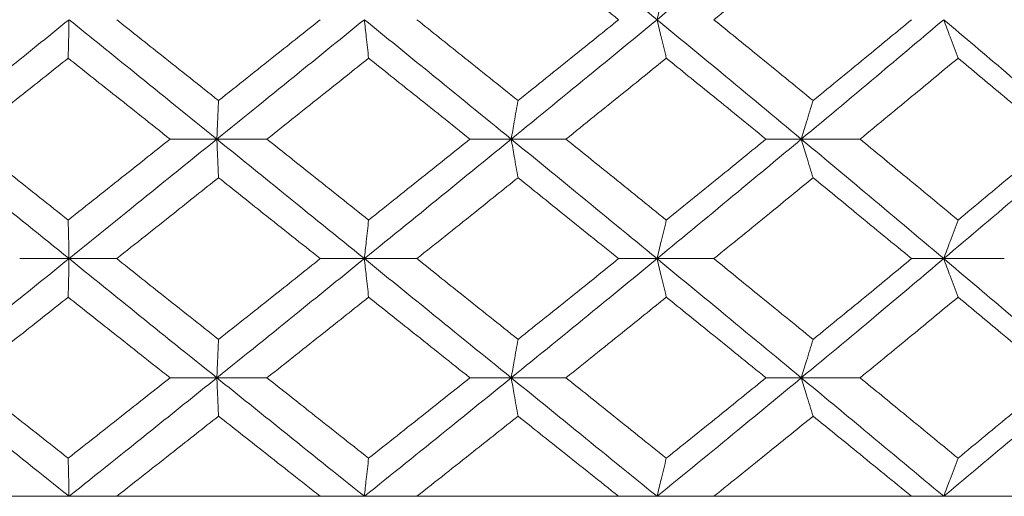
# Model space of a CAD drawing. Header units: inches. Extents: x -4.1 to 23, y -7 to 14.8.
# Tile 35 of 139: x -1.015 to -0.512, y 2.322 to 2.566. Entities that reach past the tile are written whole.
import ezdxf

# ---------------------------------------------------------------- set-up
doc = ezdxf.new("R2010")
doc.units = ezdxf.units.IN
doc.header["$MEASUREMENT"] = 0

msp = doc.modelspace()

# ---------------------------------------------------------------- linework, layer by layer
at = {"color": 7, "linetype": 'Continuous', "lineweight": 15}
for p, q in [((-0.91424, 2.50508), (-0.93816, 2.50508)), ((-0.91424, 2.50508), (-0.8886, 2.50508)), ((-0.76376, 2.50508), (-0.78487, 2.50508)), ((-0.76376, 2.50508), (-0.73577, 2.50508)), ((-0.61549, 2.50508), (-0.63356, 2.50508)), ((-0.61549, 2.50508), (-0.58544, 2.50508)), ((-0.98978, 2.44396), (-1.01501, 2.44396)), ((-0.98978, 2.44396), (-0.96544, 2.44396)), ((-0.83883, 2.44396), (-0.86137, 2.44396)), ((-0.83883, 2.44396), (-0.81198, 2.44396)), ((-0.68925, 2.44396), (-0.70886, 2.44396)), ((-0.68925, 2.44396), (-0.66019, 2.44396)), ((-0.54268, 2.44396), (-0.55915, 2.44396)), ((-0.54268, 2.44396), (-0.51173, 2.44396)), ((-0.91424, 2.383), (-0.93816, 2.383)), ((-0.91424, 2.383), (-0.8886, 2.383)), ((-0.76376, 2.383), (-0.78487, 2.383)), ((-0.76376, 2.383), (-0.73577, 2.383)), ((-0.61549, 2.383), (-0.63356, 2.383)), ((-0.61549, 2.383), (-0.58544, 2.383)), ((-2.43205, 2.32238), (0.50395, 2.32238)), ((-1.01501, 2.32238), (-1.11888, 2.32238)), ((-0.86137, 2.32238), (-0.96544, 2.32238)), ((-0.70886, 2.32238), (-0.81198, 2.32238)), ((-0.55915, 2.32238), (-0.66019, 2.32238)), ((-0.41387, 2.32238), (-0.51173, 2.32238))]:
    msp.add_line(p, q, dxfattribs=at)
for points, knots in [([(-0.68925, 2.5662), (-0.70312, 2.5776), (-0.72786, 2.59794), (-0.7528, 2.61824), (-0.76376, 2.62716)], [0, 0, 0, 0, 0.5604576, 1, 1, 1, 1]), ([(-0.68925, 2.5662), (-0.67542, 2.5776), (-0.65074, 2.59794), (-0.62625, 2.61824), (-0.61549, 2.62716)], [0, 0, 0, 0, 0.560458, 1, 1, 1, 1]), ([(-0.70886, 2.5662), (-0.71845, 2.57393), (-0.73555, 2.58771), (-0.75274, 2.60147), (-0.76029, 2.60753)], [0, 0, 0, 0, 0.560274, 1, 1, 1, 1]), ([(-0.66019, 2.5662), (-0.65069, 2.57393), (-0.63373, 2.58771), (-0.61686, 2.60147), (-0.60945, 2.60753)], [0, 0, 0, 0, 0.5602736, 1, 1, 1, 1]), ([(-0.68449, 2.58589), (-0.68493, 2.58409), (-0.68583, 2.58047), (-0.68742, 2.57393), (-0.68855, 2.56914), (-0.68925, 2.5662)], [0, 0, 0, 0, 0.27887, 0.557739, 1, 1, 1, 1]), ([(-1.06525, 2.50508), (-1.05118, 2.5165), (-1.02604, 2.53688), (-1.00086, 2.55725), (-0.98978, 2.5662)], [0, 0, 0, 0, 0.5601553, 1, 1, 1, 1]), ([(-0.99023, 2.5465), (-0.99018, 2.54831), (-0.9901, 2.55192), (-0.98995, 2.55847), (-0.98985, 2.56326), (-0.98978, 2.5662)], [0, 0, 0, 0, 0.278775, 0.557551, 1, 1, 1, 1]), ([(-0.91424, 2.50508), (-0.92834, 2.5165), (-0.95351, 2.53688), (-0.9787, 2.55725), (-0.98978, 2.5662)], [0, 0, 0, 0, 0.560155, 1, 1, 1, 1]), ([(-0.91337, 2.5248), (-0.92309, 2.53254), (-0.94044, 2.54634), (-0.9578, 2.56014), (-0.96544, 2.5662)], [0, 0, 0, 0, 0.560136, 1, 1, 1, 1]), ([(-0.91424, 2.50508), (-0.90014, 2.5165), (-0.87498, 2.53688), (-0.84987, 2.55725), (-0.83883, 2.5662)], [0, 0, 0, 0, 0.560155, 1, 1, 1, 1]), ([(-0.91337, 2.5248), (-0.90366, 2.53254), (-0.88632, 2.54634), (-0.86899, 2.56014), (-0.86137, 2.5662)], [0, 0, 0, 0, 0.560136, 1, 1, 1, 1]), ([(-0.83666, 2.5465), (-0.83686, 2.54831), (-0.83727, 2.55192), (-0.83799, 2.55847), (-0.83851, 2.56326), (-0.83883, 2.5662)], [0, 0, 0, 0, 0.278775, 0.557551, 1, 1, 1, 1]), ([(-0.76376, 2.50508), (-0.77775, 2.5165), (-0.80271, 2.53688), (-0.8278, 2.55725), (-0.83883, 2.5662)], [0, 0, 0, 0, 0.560155, 1, 1, 1, 1]), ([(-0.76029, 2.5248), (-0.76993, 2.53254), (-0.78713, 2.54634), (-0.80439, 2.56014), (-0.81198, 2.5662)], [0, 0, 0, 0, 0.560136, 1, 1, 1, 1]), ([(-0.76376, 2.50508), (-0.74981, 2.5165), (-0.7249, 2.53688), (-0.70014, 2.55725), (-0.68925, 2.5662)], [0, 0, 0, 0, 0.560155, 1, 1, 1, 1]), ([(-0.76029, 2.5248), (-0.75067, 2.53254), (-0.7335, 2.54634), (-0.71639, 2.56014), (-0.70886, 2.5662)], [0, 0, 0, 0, 0.560136, 1, 1, 1, 1]), ([(-0.68449, 2.5465), (-0.68493, 2.54831), (-0.68583, 2.55192), (-0.68742, 2.55847), (-0.68855, 2.56326), (-0.68925, 2.5662)], [0, 0, 0, 0, 0.278775, 0.557551, 1, 1, 1, 1]), ([(-0.61549, 2.50508), (-0.6292, 2.5165), (-0.65368, 2.53688), (-0.67838, 2.55725), (-0.68925, 2.5662)], [0, 0, 0, 0, 0.560155, 1, 1, 1, 1]), ([(-0.60945, 2.5248), (-0.61889, 2.53254), (-0.63575, 2.54634), (-0.65273, 2.56014), (-0.66019, 2.5662)], [0, 0, 0, 0, 0.5601361, 1, 1, 1, 1]), ([(-0.61549, 2.50508), (-0.60182, 2.5165), (-0.57743, 2.53688), (-0.5533, 2.55725), (-0.54268, 2.5662)], [0, 0, 0, 0, 0.560155, 1, 1, 1, 1]), ([(-0.60945, 2.5248), (-0.60003, 2.53254), (-0.58321, 2.54634), (-0.5665, 2.56014), (-0.55915, 2.5662)], [0, 0, 0, 0, 0.560136, 1, 1, 1, 1]), ([(-0.53538, 2.5465), (-0.53606, 2.54831), (-0.53743, 2.55192), (-0.53987, 2.55847), (-0.54161, 2.56326), (-0.54268, 2.5662)], [0, 0, 0, 0, 0.278775, 0.557551, 1, 1, 1, 1]), ([(-0.47103, 2.50508), (-0.48432, 2.5165), (-0.50805, 2.53688), (-0.5321, 2.55725), (-0.54268, 2.5662)], [0, 0, 0, 0, 0.560155, 1, 1, 1, 1]), ([(-1.04226, 2.50508), (-1.03255, 2.51281), (-1.01522, 2.52662), (-0.99786, 2.54043), (-0.99023, 2.5465)], [0, 0, 0, 0, 0.560071, 1, 1, 1, 1]), ([(-0.93816, 2.50508), (-0.94788, 2.51281), (-0.96523, 2.52662), (-0.98259, 2.54043), (-0.99023, 2.5465)], [0, 0, 0, 0, 0.560071, 1, 1, 1, 1]), ([(-0.8886, 2.50508), (-0.8789, 2.51281), (-0.86157, 2.52662), (-0.84427, 2.54043), (-0.83666, 2.5465)], [0, 0, 0, 0, 0.560071, 1, 1, 1, 1]), ([(-0.78487, 2.50508), (-0.79453, 2.51281), (-0.81177, 2.52662), (-0.82905, 2.54043), (-0.83666, 2.5465)], [0, 0, 0, 0, 0.560071, 1, 1, 1, 1]), ([(-0.73577, 2.50508), (-0.72618, 2.51281), (-0.70905, 2.52662), (-0.69199, 2.54043), (-0.68449, 2.5465)], [0, 0, 0, 0, 0.560071, 1, 1, 1, 1]), ([(-0.63356, 2.50508), (-0.64304, 2.51281), (-0.65997, 2.52662), (-0.677, 2.54043), (-0.68449, 2.5465)], [0, 0, 0, 0, 0.560071, 1, 1, 1, 1]), ([(-0.58544, 2.50508), (-0.57606, 2.51281), (-0.55932, 2.52662), (-0.54269, 2.54043), (-0.53538, 2.5465)], [0, 0, 0, 0, 0.560071, 1, 1, 1, 1]), ([(-0.48586, 2.50508), (-0.49506, 2.51281), (-0.5115, 2.52662), (-0.52808, 2.54043), (-0.53538, 2.5465)], [0, 0, 0, 0, 0.560071, 1, 1, 1, 1]), ([(-0.91337, 2.5248), (-0.91345, 2.523), (-0.91362, 2.51938), (-0.9139, 2.51282), (-0.91411, 2.50802), (-0.91424, 2.50508)], [0, 0, 0, 0, 0.278676, 0.557352, 1, 1, 1, 1]), ([(-0.76029, 2.5248), (-0.76062, 2.523), (-0.76127, 2.51938), (-0.76243, 2.51282), (-0.76326, 2.50802), (-0.76376, 2.50508)], [0, 0, 0, 0, 0.278676, 0.557352, 1, 1, 1, 1]), ([(-0.60945, 2.5248), (-0.61001, 2.523), (-0.61114, 2.51938), (-0.61316, 2.51282), (-0.6146, 2.50802), (-0.61549, 2.50508)], [0, 0, 0, 0, 0.278676, 0.557352, 1, 1, 1, 1]), ([(-0.98978, 2.44396), (-1.00388, 2.45536), (-1.02906, 2.47573), (-1.05419, 2.49611), (-1.06525, 2.50508)], [0, 0, 0, 0, 0.559853, 1, 1, 1, 1]), ([(-0.99023, 2.46366), (-0.99994, 2.47139), (-1.0173, 2.4852), (-1.03463, 2.499), (-1.04226, 2.50508)], [0, 0, 0, 0, 0.559933, 1, 1, 1, 1]), ([(-0.99023, 2.46366), (-0.98051, 2.47139), (-0.96315, 2.4852), (-0.94579, 2.499), (-0.93816, 2.50508)], [0, 0, 0, 0, 0.559933, 1, 1, 1, 1]), ([(-0.98978, 2.44396), (-0.97568, 2.45536), (-0.95049, 2.47573), (-0.92532, 2.49611), (-0.91424, 2.50508)], [0, 0, 0, 0, 0.5598527, 1, 1, 1, 1]), ([(-0.91337, 2.48536), (-0.91345, 2.48717), (-0.91362, 2.49078), (-0.9139, 2.49734), (-0.91411, 2.50214), (-0.91424, 2.50508)], [0, 0, 0, 0, 0.278676, 0.557352, 1, 1, 1, 1]), ([(-0.83883, 2.44396), (-0.85289, 2.45536), (-0.878, 2.47573), (-0.90316, 2.49611), (-0.91424, 2.50508)], [0, 0, 0, 0, 0.559853, 1, 1, 1, 1]), ([(-0.83666, 2.46366), (-0.84635, 2.47139), (-0.86365, 2.4852), (-0.88098, 2.499), (-0.8886, 2.50508)], [0, 0, 0, 0, 0.559933, 1, 1, 1, 1]), ([(-0.83883, 2.44396), (-0.82479, 2.45536), (-0.79971, 2.47573), (-0.77475, 2.49611), (-0.76376, 2.50508)], [0, 0, 0, 0, 0.5598527, 1, 1, 1, 1]), ([(-0.83666, 2.46366), (-0.82698, 2.47139), (-0.80969, 2.4852), (-0.79246, 2.499), (-0.78487, 2.50508)], [0, 0, 0, 0, 0.559933, 1, 1, 1, 1]), ([(-0.76029, 2.48536), (-0.76062, 2.48717), (-0.76127, 2.49078), (-0.76243, 2.49734), (-0.76326, 2.50214), (-0.76376, 2.50508)], [0, 0, 0, 0, 0.278676, 0.5573521, 1, 1, 1, 1]), ([(-0.68925, 2.44396), (-0.70311, 2.45536), (-0.72788, 2.47573), (-0.7528, 2.49611), (-0.76376, 2.50508)], [0, 0, 0, 0, 0.559853, 1, 1, 1, 1]), ([(-0.68449, 2.46366), (-0.69404, 2.47139), (-0.7111, 2.4852), (-0.72823, 2.499), (-0.73577, 2.50508)], [0, 0, 0, 0, 0.559933, 1, 1, 1, 1]), ([(-0.68925, 2.44396), (-0.67542, 2.45536), (-0.65073, 2.47573), (-0.62626, 2.49611), (-0.61549, 2.50508)], [0, 0, 0, 0, 0.559853, 1, 1, 1, 1]), ([(-0.68449, 2.46366), (-0.67495, 2.47139), (-0.65793, 2.4852), (-0.641, 2.499), (-0.63356, 2.50508)], [0, 0, 0, 0, 0.559933, 1, 1, 1, 1]), ([(-0.60945, 2.48536), (-0.61001, 2.48717), (-0.61114, 2.49078), (-0.61316, 2.49734), (-0.6146, 2.50214), (-0.61549, 2.50508)], [0, 0, 0, 0, 0.278676, 0.557352, 1, 1, 1, 1]), ([(-0.54268, 2.44396), (-0.5562, 2.45536), (-0.58035, 2.47573), (-0.60475, 2.49611), (-0.61549, 2.50508)], [0, 0, 0, 0, 0.559853, 1, 1, 1, 1]), ([(-0.53538, 2.46366), (-0.54469, 2.47139), (-0.56132, 2.4852), (-0.57807, 2.499), (-0.58544, 2.50508)], [0, 0, 0, 0, 0.559933, 1, 1, 1, 1]), ([(-0.54268, 2.44396), (-0.52922, 2.45536), (-0.50518, 2.47573), (-0.48147, 2.49611), (-0.47103, 2.50508)], [0, 0, 0, 0, 0.559853, 1, 1, 1, 1]), ([(-0.53538, 2.46366), (-0.5261, 2.47139), (-0.50952, 2.4852), (-0.49309, 2.499), (-0.48586, 2.50508)], [0, 0, 0, 0, 0.559933, 1, 1, 1, 1]), ([(-0.96544, 2.44396), (-0.95572, 2.45168), (-0.93835, 2.46548), (-0.92101, 2.47928), (-0.91337, 2.48536)], [0, 0, 0, 0, 0.5598675, 1, 1, 1, 1]), ([(-0.86137, 2.44396), (-0.87107, 2.45168), (-0.8884, 2.46548), (-0.90574, 2.47928), (-0.91337, 2.48536)], [0, 0, 0, 0, 0.559868, 1, 1, 1, 1]), ([(-0.81198, 2.44396), (-0.80232, 2.45168), (-0.78506, 2.46548), (-0.76786, 2.47928), (-0.76029, 2.48536)], [0, 0, 0, 0, 0.559868, 1, 1, 1, 1]), ([(-0.70886, 2.44396), (-0.71845, 2.45168), (-0.73556, 2.46548), (-0.75273, 2.47928), (-0.76029, 2.48536)], [0, 0, 0, 0, 0.5598675, 1, 1, 1, 1]), ([(-0.66019, 2.44396), (-0.65069, 2.45168), (-0.63372, 2.46548), (-0.61687, 2.47928), (-0.60945, 2.48536)], [0, 0, 0, 0, 0.559868, 1, 1, 1, 1]), ([(-0.55915, 2.44396), (-0.56851, 2.45168), (-0.58522, 2.46548), (-0.60204, 2.47928), (-0.60945, 2.48536)], [0, 0, 0, 0, 0.5598675, 1, 1, 1, 1]), ([(-0.99023, 2.46366), (-0.99018, 2.46185), (-0.9901, 2.45824), (-0.98995, 2.45169), (-0.98985, 2.4469), (-0.98978, 2.44396)], [0, 0, 0, 0, 0.2787754, 0.5575509, 1, 1, 1, 1]), ([(-0.83666, 2.46366), (-0.83686, 2.46185), (-0.83727, 2.45824), (-0.83799, 2.45169), (-0.83851, 2.4469), (-0.83883, 2.44396)], [0, 0, 0, 0, 0.278775, 0.557551, 1, 1, 1, 1]), ([(-0.68449, 2.46366), (-0.68493, 2.46185), (-0.68583, 2.45824), (-0.68742, 2.45169), (-0.68855, 2.4469), (-0.68925, 2.44396)], [0, 0, 0, 0, 0.278775, 0.557551, 1, 1, 1, 1]), ([(-0.53538, 2.46366), (-0.53606, 2.46185), (-0.53743, 2.45824), (-0.53987, 2.45169), (-0.54161, 2.4469), (-0.54268, 2.44396)], [0, 0, 0, 0, 0.278775, 0.557551, 1, 1, 1, 1]), ([(-1.06525, 2.383), (-1.05118, 2.39436), (-1.02603, 2.41466), (-1.00086, 2.435), (-0.98978, 2.44396)], [0, 0, 0, 0, 0.55955, 1, 1, 1, 1]), ([(-0.99023, 2.42427), (-0.99018, 2.42608), (-0.9901, 2.42969), (-0.98995, 2.43623), (-0.98985, 2.44102), (-0.98978, 2.44396)], [0, 0, 0, 0, 0.2788696, 0.5577393, 1, 1, 1, 1]), ([(-0.91424, 2.383), (-0.92833, 2.39436), (-0.95353, 2.41466), (-0.97869, 2.435), (-0.98978, 2.44396)], [0, 0, 0, 0, 0.55955, 1, 1, 1, 1]), ([(-0.91337, 2.40263), (-0.92309, 2.41034), (-0.94044, 2.42411), (-0.9578, 2.43789), (-0.96544, 2.44396)], [0, 0, 0, 0, 0.55973, 1, 1, 1, 1]), ([(-0.91424, 2.383), (-0.90015, 2.39436), (-0.87497, 2.41466), (-0.84988, 2.435), (-0.83883, 2.44396)], [0, 0, 0, 0, 0.55955, 1, 1, 1, 1]), ([(-0.91337, 2.40263), (-0.90366, 2.41034), (-0.88631, 2.42411), (-0.869, 2.43789), (-0.86137, 2.44396)], [0, 0, 0, 0, 0.55973, 1, 1, 1, 1]), ([(-0.83666, 2.42427), (-0.83686, 2.42608), (-0.83727, 2.42969), (-0.83799, 2.43623), (-0.83851, 2.44102), (-0.83883, 2.44396)], [0, 0, 0, 0, 0.27887, 0.557739, 1, 1, 1, 1]), ([(-0.76376, 2.383), (-0.77774, 2.39436), (-0.80273, 2.41466), (-0.82779, 2.435), (-0.83883, 2.44396)], [0, 0, 0, 0, 0.55955, 1, 1, 1, 1]), ([(-0.76029, 2.40263), (-0.76993, 2.41034), (-0.78713, 2.42411), (-0.80438, 2.43789), (-0.81198, 2.44396)], [0, 0, 0, 0, 0.55973, 1, 1, 1, 1]), ([(-0.76376, 2.383), (-0.74981, 2.39436), (-0.72488, 2.41466), (-0.70014, 2.435), (-0.68925, 2.44396)], [0, 0, 0, 0, 0.55955, 1, 1, 1, 1]), ([(-0.76029, 2.40263), (-0.75068, 2.41034), (-0.73349, 2.42411), (-0.71639, 2.43789), (-0.70886, 2.44396)], [0, 0, 0, 0, 0.55973, 1, 1, 1, 1]), ([(-0.68449, 2.42427), (-0.68493, 2.42608), (-0.68583, 2.42969), (-0.68742, 2.43623), (-0.68855, 2.44102), (-0.68925, 2.44396)], [0, 0, 0, 0, 0.27887, 0.557739, 1, 1, 1, 1]), ([(-0.61549, 2.383), (-0.6292, 2.39436), (-0.6537, 2.41466), (-0.67838, 2.435), (-0.68925, 2.44396)], [0, 0, 0, 0, 0.55955, 1, 1, 1, 1]), ([(-0.60945, 2.40263), (-0.61889, 2.41034), (-0.63576, 2.42411), (-0.65272, 2.43789), (-0.66019, 2.44396)], [0, 0, 0, 0, 0.55973, 1, 1, 1, 1]), ([(-0.61549, 2.383), (-0.60183, 2.39436), (-0.57742, 2.41466), (-0.5533, 2.435), (-0.54268, 2.44396)], [0, 0, 0, 0, 0.55955, 1, 1, 1, 1]), ([(-0.60945, 2.40263), (-0.60003, 2.41034), (-0.5832, 2.42411), (-0.5665, 2.43789), (-0.55915, 2.44396)], [0, 0, 0, 0, 0.55973, 1, 1, 1, 1]), ([(-0.53538, 2.42427), (-0.53606, 2.42608), (-0.53743, 2.42969), (-0.53987, 2.43623), (-0.54161, 2.44102), (-0.54268, 2.44396)], [0, 0, 0, 0, 0.27887, 0.557739, 1, 1, 1, 1]), ([(-0.47103, 2.383), (-0.48432, 2.39436), (-0.50806, 2.41466), (-0.5321, 2.435), (-0.54268, 2.44396)], [0, 0, 0, 0, 0.55955, 1, 1, 1, 1]), ([(-1.04226, 2.383), (-1.03256, 2.3907), (-1.01521, 2.40444), (-0.99786, 2.41821), (-0.99023, 2.42427)], [0, 0, 0, 0, 0.5596645, 1, 1, 1, 1]), ([(-0.93816, 2.383), (-0.94787, 2.3907), (-0.96524, 2.40444), (-0.98259, 2.41821), (-0.99023, 2.42427)], [0, 0, 0, 0, 0.559665, 1, 1, 1, 1]), ([(-0.8886, 2.383), (-0.8789, 2.3907), (-0.86156, 2.40444), (-0.84427, 2.41821), (-0.83666, 2.42427)], [0, 0, 0, 0, 0.5596645, 1, 1, 1, 1]), ([(-0.78487, 2.383), (-0.79453, 2.3907), (-0.81177, 2.40444), (-0.82905, 2.41821), (-0.83666, 2.42427)], [0, 0, 0, 0, 0.5596645, 1, 1, 1, 1]), ([(-0.73577, 2.383), (-0.72618, 2.3907), (-0.70904, 2.40444), (-0.69199, 2.41821), (-0.68449, 2.42427)], [0, 0, 0, 0, 0.559665, 1, 1, 1, 1]), ([(-0.63356, 2.383), (-0.64304, 2.3907), (-0.65997, 2.40444), (-0.67699, 2.41821), (-0.68449, 2.42427)], [0, 0, 0, 0, 0.5596645, 1, 1, 1, 1]), ([(-0.58544, 2.383), (-0.57606, 2.3907), (-0.55931, 2.40444), (-0.5427, 2.41821), (-0.53538, 2.42427)], [0, 0, 0, 0, 0.559665, 1, 1, 1, 1]), ([(-0.48586, 2.383), (-0.49506, 2.3907), (-0.51151, 2.40444), (-0.52808, 2.41821), (-0.53538, 2.42427)], [0, 0, 0, 0, 0.559665, 1, 1, 1, 1]), ([(-0.91337, 2.40263), (-0.91345, 2.40083), (-0.91362, 2.39722), (-0.9139, 2.3907), (-0.91411, 2.38592), (-0.91424, 2.383)], [0, 0, 0, 0, 0.279168, 0.558336, 1, 1, 1, 1]), ([(-0.76029, 2.40263), (-0.76062, 2.40083), (-0.76127, 2.39722), (-0.76243, 2.3907), (-0.76326, 2.38592), (-0.76376, 2.383)], [0, 0, 0, 0, 0.279168, 0.558336, 1, 1, 1, 1]), ([(-0.60945, 2.40263), (-0.61001, 2.40083), (-0.61115, 2.39722), (-0.61316, 2.3907), (-0.6146, 2.38592), (-0.61549, 2.383)], [0, 0, 0, 0, 0.2791678, 0.5583356, 1, 1, 1, 1]), ([(-0.98978, 2.32238), (-1.00388, 2.33366), (-1.02908, 2.35384), (-1.05419, 2.37408), (-1.06525, 2.383)], [0, 0, 0, 0, 0.559248, 1, 1, 1, 1]), ([(-0.99023, 2.34189), (-0.99994, 2.34955), (-1.01731, 2.36324), (-1.03463, 2.37696), (-1.04226, 2.383)], [0, 0, 0, 0, 0.5595273, 1, 1, 1, 1]), ([(-0.99023, 2.34189), (-0.98051, 2.34955), (-0.96314, 2.36324), (-0.9458, 2.37696), (-0.93816, 2.383)], [0, 0, 0, 0, 0.559527, 1, 1, 1, 1]), ([(-0.98978, 2.32238), (-0.97568, 2.33366), (-0.95047, 2.35384), (-0.92532, 2.37408), (-0.91424, 2.383)], [0, 0, 0, 0, 0.559248, 1, 1, 1, 1]), ([(-0.91337, 2.3634), (-0.91345, 2.3652), (-0.91362, 2.3688), (-0.9139, 2.37532), (-0.91411, 2.38008), (-0.91424, 2.383)], [0, 0, 0, 0, 0.279356, 0.558712, 1, 1, 1, 1]), ([(-0.83883, 2.32238), (-0.85288, 2.33366), (-0.87802, 2.35384), (-0.90316, 2.37408), (-0.91424, 2.383)], [0, 0, 0, 0, 0.559248, 1, 1, 1, 1]), ([(-0.83666, 2.34189), (-0.84634, 2.34955), (-0.86366, 2.36324), (-0.88098, 2.37696), (-0.8886, 2.383)], [0, 0, 0, 0, 0.559527, 1, 1, 1, 1]), ([(-0.83883, 2.32238), (-0.82479, 2.33366), (-0.79969, 2.35384), (-0.77476, 2.37408), (-0.76376, 2.383)], [0, 0, 0, 0, 0.559248, 1, 1, 1, 1]), ([(-0.83666, 2.34189), (-0.82698, 2.34955), (-0.80969, 2.36324), (-0.79246, 2.37696), (-0.78487, 2.383)], [0, 0, 0, 0, 0.559527, 1, 1, 1, 1]), ([(-0.76029, 2.3634), (-0.76062, 2.3652), (-0.76127, 2.3688), (-0.76243, 2.37532), (-0.76326, 2.38008), (-0.76376, 2.383)], [0, 0, 0, 0, 0.279356, 0.558712, 1, 1, 1, 1]), ([(-0.68925, 2.32238), (-0.70311, 2.33366), (-0.72789, 2.35384), (-0.75279, 2.37408), (-0.76376, 2.383)], [0, 0, 0, 0, 0.559248, 1, 1, 1, 1]), ([(-0.68449, 2.34189), (-0.69404, 2.34955), (-0.7111, 2.36324), (-0.72823, 2.37696), (-0.73577, 2.383)], [0, 0, 0, 0, 0.559527, 1, 1, 1, 1]), ([(-0.68925, 2.32238), (-0.67543, 2.33366), (-0.65071, 2.35384), (-0.62626, 2.37408), (-0.61549, 2.383)], [0, 0, 0, 0, 0.559248, 1, 1, 1, 1]), ([(-0.68449, 2.34189), (-0.67496, 2.34955), (-0.65792, 2.36324), (-0.64101, 2.37696), (-0.63356, 2.383)], [0, 0, 0, 0, 0.559527, 1, 1, 1, 1]), ([(-0.60945, 2.3634), (-0.61001, 2.3652), (-0.61115, 2.3688), (-0.61317, 2.37532), (-0.61461, 2.38008), (-0.61549, 2.383)], [0, 0, 0, 0, 0.279356, 0.558712, 1, 1, 1, 1]), ([(-0.54268, 2.32238), (-0.55619, 2.33366), (-0.58036, 2.35384), (-0.60474, 2.37408), (-0.61549, 2.383)], [0, 0, 0, 0, 0.559248, 1, 1, 1, 1]), ([(-0.53538, 2.34189), (-0.54469, 2.34955), (-0.56133, 2.36324), (-0.57807, 2.37696), (-0.58544, 2.383)], [0, 0, 0, 0, 0.559527, 1, 1, 1, 1]), ([(-0.54268, 2.32238), (-0.52923, 2.33366), (-0.50517, 2.35384), (-0.48147, 2.37408), (-0.47103, 2.383)], [0, 0, 0, 0, 0.559248, 1, 1, 1, 1]), ([(-0.53538, 2.34189), (-0.5261, 2.34955), (-0.50951, 2.36324), (-0.49309, 2.37696), (-0.48586, 2.383)], [0, 0, 0, 0, 0.559527, 1, 1, 1, 1]), ([(-0.96544, 2.32238), (-0.95572, 2.33002), (-0.93835, 2.34368), (-0.92101, 2.35737), (-0.91337, 2.3634)], [0, 0, 0, 0, 0.559462, 1, 1, 1, 1]), ([(-0.86137, 2.32238), (-0.87107, 2.33002), (-0.88841, 2.34368), (-0.90574, 2.35737), (-0.91337, 2.3634)], [0, 0, 0, 0, 0.559462, 1, 1, 1, 1]), ([(-0.81198, 2.32238), (-0.80232, 2.33002), (-0.78505, 2.34368), (-0.76787, 2.35737), (-0.76029, 2.3634)], [0, 0, 0, 0, 0.559462, 1, 1, 1, 1]), ([(-0.70886, 2.32238), (-0.71844, 2.33002), (-0.73556, 2.34368), (-0.75273, 2.35737), (-0.76029, 2.3634)], [0, 0, 0, 0, 0.559462, 1, 1, 1, 1]), ([(-0.66019, 2.32238), (-0.65069, 2.33002), (-0.63372, 2.34368), (-0.61687, 2.35737), (-0.60945, 2.3634)], [0, 0, 0, 0, 0.559462, 1, 1, 1, 1]), ([(-0.55915, 2.32238), (-0.56851, 2.33002), (-0.58523, 2.34368), (-0.60204, 2.35737), (-0.60945, 2.3634)], [0, 0, 0, 0, 0.559462, 1, 1, 1, 1]), ([(-0.99023, 2.34189), (-0.99018, 2.34009), (-0.9901, 2.3365), (-0.98995, 2.33001), (-0.98985, 2.32528), (-0.98978, 2.32238)], [0, 0, 0, 0, 0.279852, 0.559705, 1, 1, 1, 1]), ([(-0.83666, 2.34189), (-0.83686, 2.34009), (-0.83727, 2.3365), (-0.838, 2.33001), (-0.83851, 2.32528), (-0.83883, 2.32238)], [0, 0, 0, 0, 0.279852, 0.559705, 1, 1, 1, 1]), ([(-0.68449, 2.34189), (-0.68494, 2.34009), (-0.68583, 2.3365), (-0.68742, 2.33001), (-0.68855, 2.32528), (-0.68925, 2.32238)], [0, 0, 0, 0, 0.279852, 0.559705, 1, 1, 1, 1]), ([(-0.53538, 2.34189), (-0.53607, 2.34009), (-0.53744, 2.3365), (-0.53988, 2.33001), (-0.54162, 2.32528), (-0.54268, 2.32238)], [0, 0, 0, 0, 0.279852, 0.559705, 1, 1, 1, 1])]:
    msp.add_open_spline(points, degree=3, knots=knots, dxfattribs=at)

doc.saveas('drawing.dxf')
